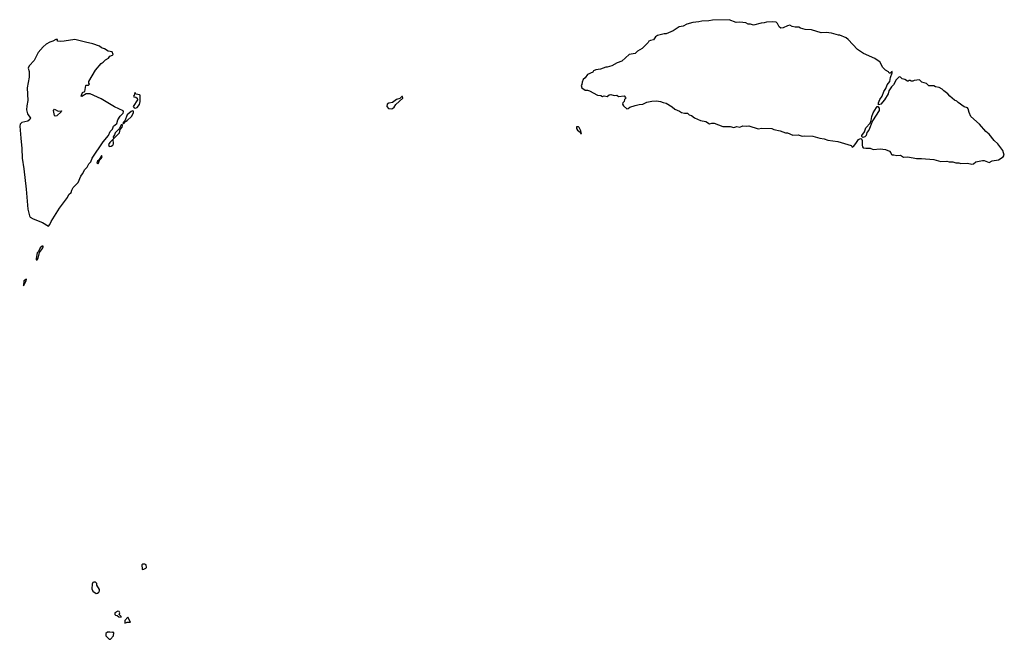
# Model space of a CAD drawing. Extents: x 2640764 to 2777785, y 718840 to 815082.
# Tile 132 of 148: x 2757857 to 2770842, y 760938 to 769112. Entities that reach past the tile are written whole.
import ezdxf

# ---------------------------------------------------------------- set-up
doc = ezdxf.new("R2010")
doc.units = 0

msp = doc.modelspace()

# ---------------------------------------------------------------- linework, layer by layer
at = {"layer": '0CON10XD'}
for points in [[(2770415, 767207), (2770435, 767210), (2770465, 767236), (2770555, 767254), (2770575, 767253), (2770645, 767227), (2770681, 767249), (2770766, 767264), (2770826, 767304), (2770842, 767325), (2770822, 767385), (2770756, 767476), (2770710, 767520), (2770645, 767602), (2770598, 767638), (2770517, 767735), (2770403, 767835), (2770378, 767888), (2770365, 767938), (2770355, 767948), (2770314, 767964), (2770235, 768018), (2770215, 768038), (2770185, 768052), (2770122, 768105), (2770096, 768136), (2770043, 768173), (2770025, 768198), (2769985, 768218), (2769935, 768228), (2769915, 768240), (2769845, 768240), (2769815, 768272), (2769755, 768290), (2769725, 768320), (2769655, 768312), (2769635, 768300), (2769615, 768300), (2769605, 768310), (2769585, 768310), (2769575, 768300), (2769565, 768300), (2769532, 768322), (2769495, 768332), (2769474, 768354), (2769455, 768357), (2769415, 768320), (2769382, 768255), (2769355, 768228), (2769320, 768175), (2769311, 768135), (2769263, 768055), (2769215, 767997), (2769185, 767989), (2769183, 768015), (2769201, 768059), (2769230, 768105), (2769253, 768167), (2769281, 768205), (2769299, 768251), (2769332, 768295), (2769340, 768350), (2769365, 768410), (2769365, 768428), (2769354, 768426), (2769335, 768408), (2769325, 768408), (2769316, 768426), (2769275, 768448), (2769235, 768488), (2769205, 768550), (2769193, 768563), (2769135, 768602), (2768985, 768668), (2768907, 768717), (2768785, 768853), (2768755, 768874), (2768675, 768908), (2768655, 768908), (2768565, 768933), (2768495, 768942), (2768425, 768938), (2768299, 768979), (2768215, 768983), (2768155, 769002), (2768132, 769012), (2768085, 769012), (2768045, 769022), (2768015, 769038), (2767985, 769032), (2767927, 769003), (2767895, 769002), (2767875, 769018), (2767852, 769062), (2767835, 769080), (2767785, 769086), (2767705, 769081), (2767675, 769069), (2767635, 769068), (2767535, 769040), (2767495, 769053), (2767463, 769053), (2767435, 769073), (2767355, 769078), (2767304, 769074), (2767215, 769112), (2766995, 769107), (2766945, 769097), (2766855, 769093), (2766815, 769083), (2766734, 769076), (2766655, 769053), (2766605, 769029), (2766555, 769020), (2766475, 768967), (2766385, 768928), (2766355, 768927), (2766268, 768905), (2766244, 768886), (2766214, 768846), (2766175, 768840), (2766155, 768828), (2766145, 768810), (2766068, 768732), (2766004, 768696), (2765975, 768668), (2765896, 768654), (2765800, 768565), (2765735, 768542), (2765665, 768503), (2765605, 768487), (2765585, 768487), (2765515, 768460), (2765455, 768452), (2765425, 768438), (2765415, 768422), (2765345, 768388), (2765316, 768344), (2765288, 768322), (2765274, 768286), (2765272, 768258), (2765260, 768245), (2765270, 768215), (2765315, 768182), (2765345, 768182), (2765370, 768175), (2765475, 768118), (2765521, 768111), (2765545, 768100), (2765565, 768108), (2765605, 768100), (2765630, 768120), (2765655, 768126), (2765695, 768112), (2765730, 768115), (2765755, 768098), (2765827, 768107), (2765848, 768088), (2765850, 768075), (2765832, 768058), (2765827, 768033), (2765810, 768015), (2765808, 767998), (2765822, 767975), (2765865, 767937), (2765881, 767939), (2765905, 767958), (2765975, 767980), (2766025, 767993), (2766075, 767997), (2766130, 768025), (2766195, 768039), (2766255, 768043), (2766310, 768035), (2766345, 768019), (2766385, 768013), (2766464, 767964), (2766495, 767931), (2766560, 767905), (2766585, 767888), (2766625, 767878), (2766665, 767878), (2766685, 767858), (2766715, 767847), (2766756, 767816), (2766835, 767784), (2766905, 767770), (2766955, 767738), (2766985, 767747), (2767015, 767747), (2767132, 767702), (2767225, 767704), (2767275, 767689), (2767315, 767702), (2767353, 767693), (2767395, 767711), (2767445, 767706), (2767475, 767713), (2767595, 767674), (2767645, 767682), (2767775, 767679), (2767805, 767663), (2767886, 767646), (2767955, 767619), (2767985, 767619), (2768055, 767591), (2768125, 767593), (2768175, 767574), (2768205, 767582), (2768316, 767576), (2768408, 767548), (2768465, 767542), (2768515, 767523), (2768645, 767507), (2768824, 767454), (2768832, 767445), (2768835, 767430), (2768855, 767438), (2768885, 767478), (2768919, 767531), (2768945, 767544), (2768959, 767539), (2768969, 767519), (2768969, 767455), (2768973, 767433), (2768983, 767423), (2769015, 767416), (2769075, 767419), (2769115, 767400), (2769205, 767409), (2769275, 767401), (2769328, 767378), (2769346, 767356), (2769355, 767332), (2769365, 767329), (2769385, 767330), (2769425, 767319), (2769475, 767326), (2769515, 767300), (2769568, 767302), (2769685, 767280), (2769752, 767282), (2769915, 767270), (2770005, 767240), (2770084, 767246), (2770115, 767237), (2770165, 767237), (2770205, 767223), (2770243, 767223), (2770267, 767213), (2770355, 767218), (2770415, 767207)], [(2758235, 766390), (2758255, 766409), (2758270, 766450), (2758383, 766627), (2758487, 766765), (2758504, 766806), (2758537, 766833), (2758545, 766865), (2758561, 766899), (2758626, 766965), (2758661, 767049), (2758685, 767078), (2758715, 767135), (2758745, 767165), (2758769, 767211), (2758795, 767239), (2758814, 767286), (2758958, 767502), (2759026, 767585), (2759051, 767639), (2759080, 767670), (2759094, 767706), (2759136, 767745), (2759150, 767790), (2759182, 767838), (2759220, 767880), (2759225, 767895), (2759220, 767910), (2759105, 767964), (2758929, 768069), (2758785, 768135), (2758734, 768136), (2758675, 768101), (2758668, 768105), (2758685, 768150), (2758717, 768165), (2758730, 768245), (2758735, 768250), (2758765, 768250), (2758778, 768262), (2758770, 768275), (2758770, 768295), (2758858, 768445), (2758932, 768535), (2758959, 768551), (2758987, 768583), (2759026, 768604), (2759045, 768630), (2759080, 768645), (2759088, 768655), (2759075, 768687), (2759025, 768698), (2758975, 768728), (2758935, 768740), (2758908, 768765), (2758822, 768792), (2758724, 768814), (2758585, 768852), (2758445, 768828), (2758396, 768826), (2758358, 768828), (2758350, 768835), (2758357, 768843), (2758355, 768850), (2758335, 768850), (2758292, 768828), (2758255, 768818), (2758205, 768790), (2758166, 768755), (2758102, 768678), (2758048, 768575), (2757981, 768505), (2757970, 768475), (2757981, 768431), (2757983, 768355), (2757954, 768215), (2757964, 768045), (2757949, 767975), (2757946, 767925), (2757961, 767871), (2758000, 767815), (2757992, 767795), (2757963, 767775), (2757884, 767756), (2757861, 767735), (2757857, 767707), (2757870, 767550), (2757886, 767415), (2757891, 767285), (2757912, 767145), (2757942, 766875), (2757963, 766613), (2757984, 766524), (2757995, 766506), (2758033, 766483), (2758158, 766438), (2758235, 766390)], [(2759385, 767944), (2759406, 767954), (2759437, 767995), (2759446, 768034), (2759446, 768105), (2759444, 768115), (2759435, 768121), (2759392, 768132), (2759375, 768150), (2759368, 768115), (2759358, 768105), (2759362, 768095), (2759389, 768089), (2759407, 768077), (2759410, 768055), (2759351, 767965), (2759365, 767948), (2759385, 767944)], [(2762755, 767938), (2762775, 767942), (2762795, 767960), (2762817, 767993), (2762910, 768075), (2762905, 768100), (2762895, 768100), (2762868, 768072), (2762825, 768058), (2762775, 768020), (2762725, 768012), (2762705, 768000), (2762700, 767965), (2762722, 767942), (2762755, 767938)], [(2758325, 767840), (2758315, 767848), (2758304, 767915), (2758315, 767930), (2758365, 767904), (2758408, 767908), (2758403, 767895), (2758345, 767844), (2758325, 767840)], [(2759225, 767740), (2759251, 767769), (2759275, 767783), (2759332, 767835), (2759356, 767885), (2759356, 767906), (2759345, 767910), (2759325, 767901), (2759276, 767855), (2759244, 767776), (2759222, 767755), (2759220, 767745), (2759225, 767740)], [(2768975, 767558), (2768962, 767572), (2768962, 767585), (2768999, 767631), (2769015, 767685), (2769072, 767748), (2769088, 767782), (2769097, 767835), (2769115, 767885), (2769155, 767955), (2769165, 767965), (2769175, 767965), (2769191, 767945), (2769192, 767915), (2769102, 767778), (2769057, 767653), (2769028, 767622), (2769021, 767585), (2769005, 767565), (2768975, 767558)], [(2759095, 767540), (2759175, 767618), (2759180, 767665), (2759209, 767695), (2759212, 767715), (2759208, 767728), (2759195, 767727), (2759169, 767671), (2759115, 767621), (2759108, 767592), (2759090, 767565), (2759095, 767540)], [(2765265, 767610), (2765258, 767645), (2765235, 767690), (2765225, 767700), (2765202, 767698), (2765200, 767675), (2765212, 767655), (2765248, 767628), (2765252, 767612), (2765265, 767610)], [(2759035, 767440), (2759065, 767444), (2759083, 767455), (2759094, 767475), (2759088, 767538), (2759045, 767491), (2759030, 767465), (2759035, 767440)], [(2758885, 767209), (2758895, 767220), (2758910, 767260), (2758935, 767287), (2758943, 767305), (2758940, 767315), (2758935, 767316), (2758925, 767303), (2758901, 767259), (2758882, 767245), (2758874, 767224), (2758885, 767209)], [(2758075, 765943), (2758085, 765944), (2758099, 765965), (2758118, 766042), (2758159, 766095), (2758168, 766115), (2758165, 766126), (2758155, 766126), (2758125, 766103), (2758106, 766054), (2758089, 766035), (2758073, 765963), (2758075, 765943)], [(2757905, 765600), (2757944, 765665), (2757945, 765690), (2757912, 765665), (2757905, 765600)], [(2759475, 761860), (2759495, 761862), (2759522, 761875), (2759528, 761885), (2759525, 761920), (2759505, 761930), (2759475, 761928), (2759468, 761922), (2759470, 761865), (2759475, 761860)], [(2758865, 761543), (2758882, 761548), (2758899, 761561), (2758908, 761575), (2758907, 761595), (2758875, 761650), (2758872, 761675), (2758855, 761692), (2758835, 761693), (2758822, 761685), (2758813, 761665), (2758807, 761605), (2758821, 761571), (2758865, 761543)], [(2759195, 761230), (2759195, 761240), (2759170, 761265), (2759178, 761285), (2759170, 761305), (2759153, 761307), (2759110, 761285), (2759113, 761265), (2759122, 761255), (2759141, 761251), (2759162, 761235), (2759195, 761230)], [(2759245, 761150), (2759275, 761164), (2759317, 761163), (2759285, 761228), (2759244, 761185), (2759245, 761150)], [(2759035, 760938), (2759055, 760940), (2759092, 760985), (2759098, 761025), (2759085, 761032), (2759075, 761028), (2759045, 761033), (2759015, 761030), (2758994, 761015), (2758993, 760985), (2759035, 760938)]]:
    msp.add_lwpolyline(points, dxfattribs=at)

doc.saveas('drawing.dxf')
